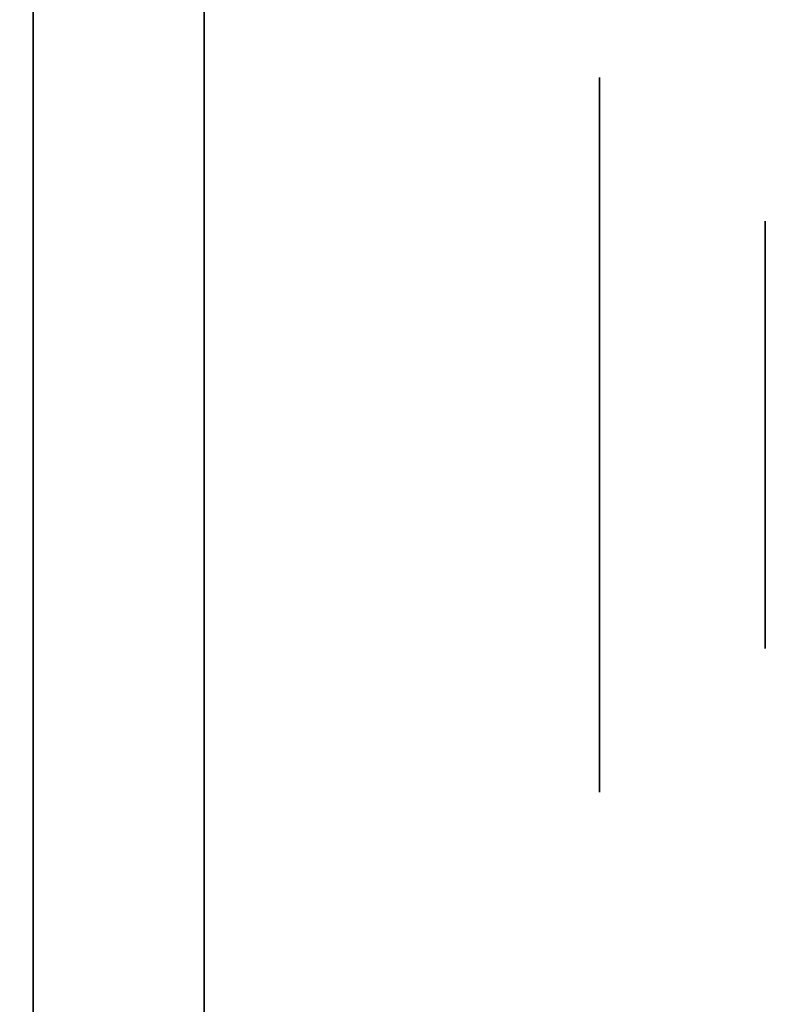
# Model space of a CAD drawing. Extents: x -1299 to -1246.9, y 2743.7 to 2747.9.
# Tile 126 of 256: x -1296.9876 to -1296.9597, y 2746.8721 to 2746.909. Entities that reach past the tile are written whole.
import ezdxf

# ---------------------------------------------------------------- set-up
doc = ezdxf.new("R2010")
doc.units = 0
doc.header["$LTSCALE"] = 150
doc.header["$MEASUREMENT"] = 0
doc.layers.add('3DFACE_BOLT', color=7, linetype='CONTINUOUS')
doc.layers.add('3DFACE_SHAPE', color=7, linetype='CONTINUOUS')

msp = doc.modelspace()

# ---------------------------------------------------------------- linework, layer by layer
at = {"layer": '3DFACE_BOLT', "color": 1}
for points, invisible_edges in [([(-1296.980719, 2746.900136, 0.056417), (-1296.980719, 2746.906824, 0.068), (-1296.965919, 2746.900136, 0.056417)], 14), ([(-1296.965919, 2746.900136, 0.056417), (-1296.980719, 2746.906824, 0.068), (-1296.965919, 2746.906824, 0.068)], 3), ([(-1296.980719, 2746.906824, 0.068), (-1296.980719, 2746.900136, 0.079583), (-1296.965919, 2746.906824, 0.068)], 14), ([(-1296.965919, 2746.906824, 0.068), (-1296.980719, 2746.900136, 0.079583), (-1296.965919, 2746.900136, 0.079583)], 3), ([(-1296.980719, 2746.900136, 0.079583), (-1296.980719, 2746.906824, 0.068), (-1296.980719, 2746.900136, 0.056417)], 12), ([(-1296.980719, 2746.900136, 0.126417), (-1296.980719, 2746.906824, 0.138), (-1296.965919, 2746.900136, 0.126417)], 14), ([(-1296.965919, 2746.900136, 0.126417), (-1296.980719, 2746.906824, 0.138), (-1296.965919, 2746.906824, 0.138)], 3), ([(-1296.980719, 2746.906824, 0.138), (-1296.980719, 2746.900136, 0.149583), (-1296.965919, 2746.906824, 0.138)], 14), ([(-1296.965919, 2746.906824, 0.138), (-1296.980719, 2746.900136, 0.149583), (-1296.965919, 2746.900136, 0.149583)], 3), ([(-1296.980719, 2746.900136, 0.149583), (-1296.980719, 2746.906824, 0.138), (-1296.980719, 2746.900136, 0.126417)], 12), ([(-1296.965919, 2746.900136, 0.056417), (-1296.965919, 2746.906824, 0.068), (-1296.965919, 2746.900136, 0.079583)], 12), ([(-1296.965919, 2746.900136, 0.126417), (-1296.965919, 2746.906824, 0.138), (-1296.965919, 2746.900136, 0.149583)], 12), ([(-1297.009719, 2746.901057, 0.065528), (-1297.009719, 2746.901449, 0.068), (-1296.959719, 2746.901057, 0.065528)], 14), ([(-1296.959719, 2746.901057, 0.065528), (-1297.009719, 2746.901449, 0.068), (-1296.959719, 2746.901449, 0.068)], 3), ([(-1297.009719, 2746.901449, 0.068), (-1297.009719, 2746.901057, 0.070472), (-1296.959719, 2746.901449, 0.068)], 14), ([(-1296.959719, 2746.901449, 0.068), (-1297.009719, 2746.901057, 0.070472), (-1296.959719, 2746.901057, 0.070472)], 3), ([(-1297.009719, 2746.901057, 0.135528), (-1297.009719, 2746.901449, 0.138), (-1296.959719, 2746.901057, 0.135528)], 14), ([(-1296.959719, 2746.901057, 0.135528), (-1297.009719, 2746.901449, 0.138), (-1296.959719, 2746.901449, 0.138)], 3), ([(-1297.009719, 2746.901449, 0.138), (-1297.009719, 2746.901057, 0.140472), (-1296.959719, 2746.901449, 0.138)], 14), ([(-1296.959719, 2746.901449, 0.138), (-1297.009719, 2746.901057, 0.140472), (-1296.959719, 2746.901057, 0.140472)], 3), ([(-1296.959719, 2746.901057, 0.065528), (-1296.959719, 2746.901449, 0.068), (-1296.959719, 2746.901057, 0.070472)], 12), ([(-1296.959719, 2746.901057, 0.135528), (-1296.959719, 2746.901449, 0.138), (-1296.959719, 2746.901057, 0.140472)], 12), ([(-1297.009719, 2746.899921, 0.063298), (-1297.009719, 2746.901057, 0.065528), (-1296.959719, 2746.899921, 0.063298)], 14), ([(-1296.959719, 2746.899921, 0.063298), (-1297.009719, 2746.901057, 0.065528), (-1296.959719, 2746.901057, 0.065528)], 3), ([(-1297.009719, 2746.901057, 0.070472), (-1297.009719, 2746.899921, 0.072702), (-1296.959719, 2746.901057, 0.070472)], 14), ([(-1296.959719, 2746.901057, 0.070472), (-1297.009719, 2746.899921, 0.072702), (-1296.959719, 2746.899921, 0.072702)], 3), ([(-1297.009719, 2746.899921, 0.133298), (-1297.009719, 2746.901057, 0.135528), (-1296.959719, 2746.899921, 0.133298)], 14), ([(-1296.959719, 2746.899921, 0.133298), (-1297.009719, 2746.901057, 0.135528), (-1296.959719, 2746.901057, 0.135528)], 3), ([(-1297.009719, 2746.901057, 0.140472), (-1297.009719, 2746.899921, 0.142702), (-1296.959719, 2746.901057, 0.140472)], 14), ([(-1296.959719, 2746.901057, 0.140472), (-1297.009719, 2746.899921, 0.142702), (-1296.959719, 2746.899921, 0.142702)], 3), ([(-1296.959719, 2746.899921, 0.063298), (-1296.959719, 2746.901057, 0.065528), (-1296.959719, 2746.899921, 0.072702)], 14), ([(-1296.959719, 2746.899921, 0.072702), (-1296.959719, 2746.901057, 0.065528), (-1296.959719, 2746.901057, 0.070472)], 3), ([(-1296.959719, 2746.899921, 0.133298), (-1296.959719, 2746.901057, 0.135528), (-1296.959719, 2746.899921, 0.142702)], 14), ([(-1296.959719, 2746.899921, 0.142702), (-1296.959719, 2746.901057, 0.135528), (-1296.959719, 2746.901057, 0.140472)], 3), ([(-1297.009719, 2746.898151, 0.061528), (-1297.009719, 2746.899921, 0.063298), (-1296.959719, 2746.898151, 0.061528)], 14), ([(-1296.959719, 2746.898151, 0.061528), (-1297.009719, 2746.899921, 0.063298), (-1296.959719, 2746.899921, 0.063298)], 3), ([(-1297.009719, 2746.899921, 0.072702), (-1297.009719, 2746.898151, 0.074472), (-1296.959719, 2746.899921, 0.072702)], 14), ([(-1296.959719, 2746.899921, 0.072702), (-1297.009719, 2746.898151, 0.074472), (-1296.959719, 2746.898151, 0.074472)], 3), ([(-1297.009719, 2746.898151, 0.131528), (-1297.009719, 2746.899921, 0.133298), (-1296.959719, 2746.898151, 0.131528)], 14), ([(-1296.959719, 2746.898151, 0.131528), (-1297.009719, 2746.899921, 0.133298), (-1296.959719, 2746.899921, 0.133298)], 3), ([(-1297.009719, 2746.899921, 0.142702), (-1297.009719, 2746.898151, 0.144472), (-1296.959719, 2746.899921, 0.142702)], 14), ([(-1296.959719, 2746.899921, 0.142702), (-1297.009719, 2746.898151, 0.144472), (-1296.959719, 2746.898151, 0.144472)], 3), ([(-1296.980719, 2746.886761, 0.056417), (-1296.980719, 2746.900136, 0.056417), (-1296.965919, 2746.886761, 0.056417)], 14), ([(-1296.965919, 2746.886761, 0.056417), (-1296.980719, 2746.900136, 0.056417), (-1296.965919, 2746.900136, 0.056417)], 3), ([(-1296.980719, 2746.900136, 0.079583), (-1296.980719, 2746.886761, 0.079583), (-1296.965919, 2746.900136, 0.079583)], 14), ([(-1296.965919, 2746.900136, 0.079583), (-1296.980719, 2746.886761, 0.079583), (-1296.965919, 2746.886761, 0.079583)], 3), ([(-1296.980719, 2746.886761, 0.079583), (-1296.980719, 2746.900136, 0.079583), (-1296.980719, 2746.886761, 0.056417)], 14), ([(-1296.980719, 2746.886761, 0.056417), (-1296.980719, 2746.900136, 0.079583), (-1296.980719, 2746.900136, 0.056417)], 3), ([(-1296.980719, 2746.886761, 0.126417), (-1296.980719, 2746.900136, 0.126417), (-1296.965919, 2746.886761, 0.126417)], 14), ([(-1296.965919, 2746.886761, 0.126417), (-1296.980719, 2746.900136, 0.126417), (-1296.965919, 2746.900136, 0.126417)], 3), ([(-1296.980719, 2746.900136, 0.149583), (-1296.980719, 2746.886761, 0.149583), (-1296.965919, 2746.900136, 0.149583)], 14), ([(-1296.965919, 2746.900136, 0.149583), (-1296.980719, 2746.886761, 0.149583), (-1296.965919, 2746.886761, 0.149583)], 3), ([(-1296.980719, 2746.886761, 0.149583), (-1296.980719, 2746.900136, 0.149583), (-1296.980719, 2746.886761, 0.126417)], 14), ([(-1296.980719, 2746.886761, 0.126417), (-1296.980719, 2746.900136, 0.149583), (-1296.980719, 2746.900136, 0.126417)], 3), ([(-1296.965919, 2746.886761, 0.056417), (-1296.965919, 2746.900136, 0.056417), (-1296.965919, 2746.886761, 0.079583)], 14), ([(-1296.965919, 2746.886761, 0.079583), (-1296.965919, 2746.900136, 0.056417), (-1296.965919, 2746.900136, 0.079583)], 3), ([(-1296.965919, 2746.886761, 0.126417), (-1296.965919, 2746.900136, 0.126417), (-1296.965919, 2746.886761, 0.149583)], 14), ([(-1296.965919, 2746.886761, 0.149583), (-1296.965919, 2746.900136, 0.126417), (-1296.965919, 2746.900136, 0.149583)], 3), ([(-1296.959719, 2746.898151, 0.061528), (-1296.959719, 2746.899921, 0.063298), (-1296.959719, 2746.898151, 0.074472)], 14), ([(-1296.959719, 2746.898151, 0.074472), (-1296.959719, 2746.899921, 0.063298), (-1296.959719, 2746.899921, 0.072702)], 3), ([(-1296.959719, 2746.898151, 0.131528), (-1296.959719, 2746.899921, 0.133298), (-1296.959719, 2746.898151, 0.144472)], 14), ([(-1296.959719, 2746.898151, 0.144472), (-1296.959719, 2746.899921, 0.133298), (-1296.959719, 2746.899921, 0.142702)], 3), ([(-1297.009719, 2746.895921, 0.060392), (-1297.009719, 2746.898151, 0.061528), (-1296.959719, 2746.895921, 0.060392)], 14), ([(-1296.959719, 2746.895921, 0.060392), (-1297.009719, 2746.898151, 0.061528), (-1296.959719, 2746.898151, 0.061528)], 3), ([(-1297.009719, 2746.898151, 0.074472), (-1297.009719, 2746.895921, 0.075608), (-1296.959719, 2746.898151, 0.074472)], 14), ([(-1296.959719, 2746.898151, 0.074472), (-1297.009719, 2746.895921, 0.075608), (-1296.959719, 2746.895921, 0.075608)], 3), ([(-1297.009719, 2746.895921, 0.130392), (-1297.009719, 2746.898151, 0.131528), (-1296.959719, 2746.895921, 0.130392)], 14), ([(-1296.959719, 2746.895921, 0.130392), (-1297.009719, 2746.898151, 0.131528), (-1296.959719, 2746.898151, 0.131528)], 3), ([(-1297.009719, 2746.898151, 0.144472), (-1297.009719, 2746.895921, 0.145608), (-1296.959719, 2746.898151, 0.144472)], 14), ([(-1296.959719, 2746.898151, 0.144472), (-1297.009719, 2746.895921, 0.145608), (-1296.959719, 2746.895921, 0.145608)], 3), ([(-1296.959719, 2746.895921, 0.060392), (-1296.959719, 2746.898151, 0.061528), (-1296.959719, 2746.895921, 0.075608)], 14), ([(-1296.959719, 2746.895921, 0.075608), (-1296.959719, 2746.898151, 0.061528), (-1296.959719, 2746.898151, 0.074472)], 3), ([(-1296.959719, 2746.895921, 0.130392), (-1296.959719, 2746.898151, 0.131528), (-1296.959719, 2746.895921, 0.145608)], 14), ([(-1296.959719, 2746.895921, 0.145608), (-1296.959719, 2746.898151, 0.131528), (-1296.959719, 2746.898151, 0.144472)], 3), ([(-1297.009719, 2746.893449, 0.06), (-1297.009719, 2746.895921, 0.060392), (-1296.959719, 2746.893449, 0.06)], 14), ([(-1296.959719, 2746.893449, 0.06), (-1297.009719, 2746.895921, 0.060392), (-1296.959719, 2746.895921, 0.060392)], 3), ([(-1297.009719, 2746.895921, 0.075608), (-1297.009719, 2746.893449, 0.076), (-1296.959719, 2746.895921, 0.075608)], 14), ([(-1296.959719, 2746.895921, 0.075608), (-1297.009719, 2746.893449, 0.076), (-1296.959719, 2746.893449, 0.076)], 3), ([(-1297.009719, 2746.893449, 0.13), (-1297.009719, 2746.895921, 0.130392), (-1296.959719, 2746.893449, 0.13)], 14), ([(-1296.959719, 2746.893449, 0.13), (-1297.009719, 2746.895921, 0.130392), (-1296.959719, 2746.895921, 0.130392)], 3), ([(-1297.009719, 2746.895921, 0.145608), (-1297.009719, 2746.893449, 0.146), (-1296.959719, 2746.895921, 0.145608)], 14), ([(-1296.959719, 2746.895921, 0.145608), (-1297.009719, 2746.893449, 0.146), (-1296.959719, 2746.893449, 0.146)], 3), ([(-1296.959719, 2746.893449, 0.06), (-1296.959719, 2746.895921, 0.060392), (-1296.959719, 2746.893449, 0.076)], 14), ([(-1296.959719, 2746.893449, 0.076), (-1296.959719, 2746.895921, 0.060392), (-1296.959719, 2746.895921, 0.075608)], 3), ([(-1296.959719, 2746.893449, 0.13), (-1296.959719, 2746.895921, 0.130392), (-1296.959719, 2746.893449, 0.146)], 14), ([(-1296.959719, 2746.893449, 0.146), (-1296.959719, 2746.895921, 0.130392), (-1296.959719, 2746.895921, 0.145608)], 3), ([(-1297.009719, 2746.890976, 0.060392), (-1297.009719, 2746.893449, 0.06), (-1296.959719, 2746.890976, 0.060392)], 14), ([(-1296.959719, 2746.890976, 0.060392), (-1297.009719, 2746.893449, 0.06), (-1296.959719, 2746.893449, 0.06)], 3), ([(-1297.009719, 2746.893449, 0.076), (-1297.009719, 2746.890976, 0.075608), (-1296.959719, 2746.893449, 0.076)], 14), ([(-1296.959719, 2746.893449, 0.076), (-1297.009719, 2746.890976, 0.075608), (-1296.959719, 2746.890976, 0.075608)], 3), ([(-1297.009719, 2746.890976, 0.130392), (-1297.009719, 2746.893449, 0.13), (-1296.959719, 2746.890976, 0.130392)], 14), ([(-1296.959719, 2746.890976, 0.130392), (-1297.009719, 2746.893449, 0.13), (-1296.959719, 2746.893449, 0.13)], 3), ([(-1297.009719, 2746.893449, 0.146), (-1297.009719, 2746.890976, 0.145608), (-1296.959719, 2746.893449, 0.146)], 14), ([(-1296.959719, 2746.893449, 0.146), (-1297.009719, 2746.890976, 0.145608), (-1296.959719, 2746.890976, 0.145608)], 3), ([(-1296.959719, 2746.890976, 0.060392), (-1296.959719, 2746.893449, 0.06), (-1296.959719, 2746.890976, 0.075608)], 14), ([(-1296.959719, 2746.890976, 0.075608), (-1296.959719, 2746.893449, 0.06), (-1296.959719, 2746.893449, 0.076)], 3), ([(-1296.959719, 2746.890976, 0.130392), (-1296.959719, 2746.893449, 0.13), (-1296.959719, 2746.890976, 0.145608)], 14), ([(-1296.959719, 2746.890976, 0.145608), (-1296.959719, 2746.893449, 0.13), (-1296.959719, 2746.893449, 0.146)], 3), ([(-1297.009719, 2746.888746, 0.061528), (-1297.009719, 2746.890976, 0.060392), (-1296.959719, 2746.888746, 0.061528)], 14), ([(-1296.959719, 2746.888746, 0.061528), (-1297.009719, 2746.890976, 0.060392), (-1296.959719, 2746.890976, 0.060392)], 3), ([(-1297.009719, 2746.890976, 0.075608), (-1297.009719, 2746.888746, 0.074472), (-1296.959719, 2746.890976, 0.075608)], 14), ([(-1296.959719, 2746.890976, 0.075608), (-1297.009719, 2746.888746, 0.074472), (-1296.959719, 2746.888746, 0.074472)], 3), ([(-1297.009719, 2746.888746, 0.131528), (-1297.009719, 2746.890976, 0.130392), (-1296.959719, 2746.888746, 0.131528)], 14), ([(-1296.959719, 2746.888746, 0.131528), (-1297.009719, 2746.890976, 0.130392), (-1296.959719, 2746.890976, 0.130392)], 3), ([(-1297.009719, 2746.890976, 0.145608), (-1297.009719, 2746.888746, 0.144472), (-1296.959719, 2746.890976, 0.145608)], 14), ([(-1296.959719, 2746.890976, 0.145608), (-1297.009719, 2746.888746, 0.144472), (-1296.959719, 2746.888746, 0.144472)], 3), ([(-1296.959719, 2746.888746, 0.061528), (-1296.959719, 2746.890976, 0.060392), (-1296.959719, 2746.888746, 0.074472)], 14), ([(-1296.959719, 2746.888746, 0.074472), (-1296.959719, 2746.890976, 0.060392), (-1296.959719, 2746.890976, 0.075608)], 3), ([(-1296.959719, 2746.888746, 0.131528), (-1296.959719, 2746.890976, 0.130392), (-1296.959719, 2746.888746, 0.144472)], 14), ([(-1296.959719, 2746.888746, 0.144472), (-1296.959719, 2746.890976, 0.130392), (-1296.959719, 2746.890976, 0.145608)], 3), ([(-1297.009719, 2746.886976, 0.063298), (-1297.009719, 2746.888746, 0.061528), (-1296.959719, 2746.886976, 0.063298)], 14), ([(-1296.959719, 2746.886976, 0.063298), (-1297.009719, 2746.888746, 0.061528), (-1296.959719, 2746.888746, 0.061528)], 3), ([(-1297.009719, 2746.888746, 0.074472), (-1297.009719, 2746.886976, 0.072702), (-1296.959719, 2746.888746, 0.074472)], 14), ([(-1296.959719, 2746.888746, 0.074472), (-1297.009719, 2746.886976, 0.072702), (-1296.959719, 2746.886976, 0.072702)], 3), ([(-1297.009719, 2746.886976, 0.133298), (-1297.009719, 2746.888746, 0.131528), (-1296.959719, 2746.886976, 0.133298)], 14), ([(-1296.959719, 2746.886976, 0.133298), (-1297.009719, 2746.888746, 0.131528), (-1296.959719, 2746.888746, 0.131528)], 3), ([(-1297.009719, 2746.888746, 0.144472), (-1297.009719, 2746.886976, 0.142702), (-1296.959719, 2746.888746, 0.144472)], 14), ([(-1296.959719, 2746.888746, 0.144472), (-1297.009719, 2746.886976, 0.142702), (-1296.959719, 2746.886976, 0.142702)], 3), ([(-1296.959719, 2746.886976, 0.063298), (-1296.959719, 2746.888746, 0.061528), (-1296.959719, 2746.886976, 0.072702)], 14), ([(-1296.959719, 2746.886976, 0.072702), (-1296.959719, 2746.888746, 0.061528), (-1296.959719, 2746.888746, 0.074472)], 3), ([(-1296.959719, 2746.886976, 0.133298), (-1296.959719, 2746.888746, 0.131528), (-1296.959719, 2746.886976, 0.142702)], 14), ([(-1296.959719, 2746.886976, 0.142702), (-1296.959719, 2746.888746, 0.131528), (-1296.959719, 2746.888746, 0.144472)], 3), ([(-1297.009719, 2746.88584, 0.065528), (-1297.009719, 2746.886976, 0.063298), (-1296.959719, 2746.88584, 0.065528)], 14), ([(-1296.959719, 2746.88584, 0.065528), (-1297.009719, 2746.886976, 0.063298), (-1296.959719, 2746.886976, 0.063298)], 3), ([(-1297.009719, 2746.886976, 0.072702), (-1297.009719, 2746.88584, 0.070472), (-1296.959719, 2746.886976, 0.072702)], 14), ([(-1296.959719, 2746.886976, 0.072702), (-1297.009719, 2746.88584, 0.070472), (-1296.959719, 2746.88584, 0.070472)], 3), ([(-1297.009719, 2746.88584, 0.135528), (-1297.009719, 2746.886976, 0.133298), (-1296.959719, 2746.88584, 0.135528)], 14), ([(-1296.959719, 2746.88584, 0.135528), (-1297.009719, 2746.886976, 0.133298), (-1296.959719, 2746.886976, 0.133298)], 3), ([(-1297.009719, 2746.886976, 0.142702), (-1297.009719, 2746.88584, 0.140472), (-1296.959719, 2746.886976, 0.142702)], 14), ([(-1296.959719, 2746.886976, 0.142702), (-1297.009719, 2746.88584, 0.140472), (-1296.959719, 2746.88584, 0.140472)], 3), ([(-1296.959719, 2746.88584, 0.065528), (-1296.959719, 2746.886976, 0.063298), (-1296.959719, 2746.88584, 0.070472)], 14), ([(-1296.959719, 2746.88584, 0.070472), (-1296.959719, 2746.886976, 0.063298), (-1296.959719, 2746.886976, 0.072702)], 3), ([(-1296.959719, 2746.88584, 0.135528), (-1296.959719, 2746.886976, 0.133298), (-1296.959719, 2746.88584, 0.140472)], 14), ([(-1296.959719, 2746.88584, 0.140472), (-1296.959719, 2746.886976, 0.133298), (-1296.959719, 2746.886976, 0.142702)], 3), ([(-1296.980719, 2746.880074, 0.068), (-1296.980719, 2746.886761, 0.056417), (-1296.965919, 2746.880074, 0.068)], 14), ([(-1296.965919, 2746.880074, 0.068), (-1296.980719, 2746.886761, 0.056417), (-1296.965919, 2746.886761, 0.056417)], 3), ([(-1296.980719, 2746.886761, 0.079583), (-1296.980719, 2746.880074, 0.068), (-1296.965919, 2746.886761, 0.079583)], 14), ([(-1296.965919, 2746.886761, 0.079583), (-1296.980719, 2746.880074, 0.068), (-1296.965919, 2746.880074, 0.068)], 3), ([(-1296.980719, 2746.880074, 0.068), (-1296.980719, 2746.886761, 0.079583), (-1296.980719, 2746.886761, 0.056417)], 2), ([(-1296.980719, 2746.880074, 0.138), (-1296.980719, 2746.886761, 0.126417), (-1296.965919, 2746.880074, 0.138)], 14), ([(-1296.965919, 2746.880074, 0.138), (-1296.980719, 2746.886761, 0.126417), (-1296.965919, 2746.886761, 0.126417)], 3), ([(-1296.980719, 2746.886761, 0.149583), (-1296.980719, 2746.880074, 0.138), (-1296.965919, 2746.886761, 0.149583)], 14), ([(-1296.965919, 2746.886761, 0.149583), (-1296.980719, 2746.880074, 0.138), (-1296.965919, 2746.880074, 0.138)], 3), ([(-1296.980719, 2746.880074, 0.138), (-1296.980719, 2746.886761, 0.149583), (-1296.980719, 2746.886761, 0.126417)], 2), ([(-1296.965919, 2746.880074, 0.068), (-1296.965919, 2746.886761, 0.056417), (-1296.965919, 2746.886761, 0.079583)], 2), ([(-1296.965919, 2746.880074, 0.138), (-1296.965919, 2746.886761, 0.126417), (-1296.965919, 2746.886761, 0.149583)], 2), ([(-1297.009719, 2746.885449, 0.068), (-1297.009719, 2746.88584, 0.065528), (-1296.959719, 2746.885449, 0.068)], 14), ([(-1296.959719, 2746.885449, 0.068), (-1297.009719, 2746.88584, 0.065528), (-1296.959719, 2746.88584, 0.065528)], 3), ([(-1297.009719, 2746.88584, 0.070472), (-1297.009719, 2746.885449, 0.068), (-1296.959719, 2746.88584, 0.070472)], 14), ([(-1296.959719, 2746.88584, 0.070472), (-1297.009719, 2746.885449, 0.068), (-1296.959719, 2746.885449, 0.068)], 3), ([(-1297.009719, 2746.885449, 0.138), (-1297.009719, 2746.88584, 0.135528), (-1296.959719, 2746.885449, 0.138)], 14), ([(-1296.959719, 2746.885449, 0.138), (-1297.009719, 2746.88584, 0.135528), (-1296.959719, 2746.88584, 0.135528)], 3), ([(-1297.009719, 2746.88584, 0.140472), (-1297.009719, 2746.885449, 0.138), (-1296.959719, 2746.88584, 0.140472)], 14), ([(-1296.959719, 2746.88584, 0.140472), (-1297.009719, 2746.885449, 0.138), (-1296.959719, 2746.885449, 0.138)], 3), ([(-1296.959719, 2746.885449, 0.068), (-1296.959719, 2746.88584, 0.065528), (-1296.959719, 2746.88584, 0.070472)], 2), ([(-1296.959719, 2746.885449, 0.138), (-1296.959719, 2746.88584, 0.135528), (-1296.959719, 2746.88584, 0.140472)], 2)]:
    msp.add_3dface(points, dxfattribs=dict(at, invisible_edges=invisible_edges))
at = {"layer": '3DFACE_SHAPE', "color": 13}
for points, invisible_edges in [([(-1296.987119, 2746.901949, 0.138), (-1296.987119, 2746.899459, 0.14401), (-1296.987119, 2746.925549, 0.138)], 14), ([(-1296.987119, 2746.899459, 0.14401), (-1296.987119, 2746.893449, 0.1465), (-1296.987119, 2746.925549, 0.138)], 14), ([(-1296.987119, 2746.925549, 0.138), (-1296.987119, 2746.893449, 0.1465), (-1296.987119, 2746.925549, 0.173)], 15), ([(-1296.987119, 2746.893449, 0.1465), (-1296.987119, 2746.887438, 0.14401), (-1296.987119, 2746.925549, 0.173)], 14), ([(-1296.987119, 2746.925549, 0.173), (-1296.987119, 2746.887438, 0.14401), (-1296.987119, 2746.836549, 0.173)], 3), ([(-1296.987119, 2746.901949, 0.138), (-1296.987119, 2746.925549, 0.138), (-1296.987119, 2746.899459, 0.07401)], 15), ([(-1296.987119, 2746.899459, 0.07401), (-1296.987119, 2746.925549, 0.138), (-1296.987119, 2746.901949, 0.068)], 3), ([(-1296.987119, 2746.925549, 0.138), (-1296.987119, 2746.925549, 0.068), (-1296.987119, 2746.901949, 0.068)], 14), ([(-1296.987119, 2746.836549, 0.033), (-1296.987119, 2746.899459, 0.06199), (-1296.987119, 2746.925549, 0.033)], 3), ([(-1296.987119, 2746.899459, 0.06199), (-1296.987119, 2746.925549, 0.068), (-1296.987119, 2746.925549, 0.033)], 13), ([(-1296.987119, 2746.899459, 0.06199), (-1296.987119, 2746.901949, 0.068), (-1296.987119, 2746.925549, 0.068)], 14), ([(-1296.987119, 2746.836549, 0.173), (-1296.980719, 2746.893449, 0.173), (-1296.987119, 2746.925549, 0.173)], 3), ([(-1296.980719, 2746.893449, 0.173), (-1296.980719, 2746.925549, 0.173), (-1296.987119, 2746.925549, 0.173)], 12), ([(-1296.980719, 2746.925549, 0.033), (-1296.980719, 2746.842949, 0.033), (-1296.987119, 2746.925549, 0.033)], 2), ([(-1296.987119, 2746.925549, 0.033), (-1296.980719, 2746.842949, 0.033), (-1296.987119, 2746.836549, 0.033)], 3), ([(-1296.980719, 2746.893449, 0.173), (-1296.980719, 2746.899459, 0.14401), (-1296.980719, 2746.925549, 0.173)], 15), ([(-1296.980719, 2746.899459, 0.14401), (-1296.980719, 2746.901949, 0.138), (-1296.980719, 2746.925549, 0.173)], 14), ([(-1296.980719, 2746.925549, 0.173), (-1296.980719, 2746.901949, 0.138), (-1296.980719, 2746.899459, 0.13199)], 13), ([(-1296.980719, 2746.899459, 0.13199), (-1296.980719, 2746.901949, 0.068), (-1296.980719, 2746.925549, 0.173)], 15), ([(-1296.980719, 2746.901949, 0.068), (-1296.980719, 2746.925549, 0.033), (-1296.980719, 2746.925549, 0.173)], 13), ([(-1296.980719, 2746.901949, 0.068), (-1296.980719, 2746.899459, 0.06199), (-1296.980719, 2746.925549, 0.033)], 14), ([(-1296.980719, 2746.899459, 0.06199), (-1296.980719, 2746.893449, 0.0595), (-1296.980719, 2746.925549, 0.033)], 14), ([(-1296.980719, 2746.893449, 0.0595), (-1296.980719, 2746.887438, 0.06199), (-1296.980719, 2746.925549, 0.033)], 14), ([(-1296.980719, 2746.925549, 0.033), (-1296.980719, 2746.887438, 0.06199), (-1296.980719, 2746.842949, 0.033)], 3), ([(-1296.987119, 2746.899459, 0.13199), (-1296.987119, 2746.901949, 0.138), (-1296.987119, 2746.899459, 0.07401)], 14), ([(-1296.980719, 2746.899459, 0.14401), (-1296.987119, 2746.899459, 0.14401), (-1296.980719, 2746.901949, 0.138)], 3), ([(-1296.987119, 2746.899459, 0.14401), (-1296.987119, 2746.901949, 0.138), (-1296.980719, 2746.901949, 0.138)], 14), ([(-1296.980719, 2746.901949, 0.138), (-1296.987119, 2746.901949, 0.138), (-1296.980719, 2746.899459, 0.13199)], 3), ([(-1296.987119, 2746.901949, 0.138), (-1296.987119, 2746.899459, 0.13199), (-1296.980719, 2746.899459, 0.13199)], 14), ([(-1296.980719, 2746.899459, 0.07401), (-1296.987119, 2746.899459, 0.07401), (-1296.980719, 2746.901949, 0.068)], 3), ([(-1296.987119, 2746.899459, 0.07401), (-1296.987119, 2746.901949, 0.068), (-1296.980719, 2746.901949, 0.068)], 14), ([(-1296.980719, 2746.901949, 0.068), (-1296.987119, 2746.901949, 0.068), (-1296.980719, 2746.899459, 0.06199)], 3), ([(-1296.987119, 2746.901949, 0.068), (-1296.987119, 2746.899459, 0.06199), (-1296.980719, 2746.899459, 0.06199)], 14), ([(-1296.980719, 2746.899459, 0.07401), (-1296.980719, 2746.901949, 0.068), (-1296.980719, 2746.899459, 0.13199)], 14), ([(-1296.987119, 2746.899459, 0.07401), (-1296.987119, 2746.893449, 0.0765), (-1296.987119, 2746.899459, 0.13199)], 14), ([(-1296.987119, 2746.893449, 0.0765), (-1296.987119, 2746.893449, 0.1295), (-1296.987119, 2746.899459, 0.13199)], 13), ([(-1296.987119, 2746.893449, 0.0595), (-1296.987119, 2746.899459, 0.06199), (-1296.987119, 2746.836549, 0.033)], 14), ([(-1296.980719, 2746.899459, 0.13199), (-1296.987119, 2746.899459, 0.13199), (-1296.980719, 2746.893449, 0.1295)], 3), ([(-1296.987119, 2746.899459, 0.13199), (-1296.987119, 2746.893449, 0.1295), (-1296.980719, 2746.893449, 0.1295)], 14), ([(-1296.980719, 2746.893449, 0.1465), (-1296.987119, 2746.893449, 0.1465), (-1296.980719, 2746.899459, 0.14401)], 3), ([(-1296.987119, 2746.893449, 0.1465), (-1296.987119, 2746.899459, 0.14401), (-1296.980719, 2746.899459, 0.14401)], 14), ([(-1296.980719, 2746.899459, 0.06199), (-1296.987119, 2746.899459, 0.06199), (-1296.980719, 2746.893449, 0.0595)], 3), ([(-1296.987119, 2746.899459, 0.06199), (-1296.987119, 2746.893449, 0.0595), (-1296.980719, 2746.893449, 0.0595)], 14), ([(-1296.980719, 2746.893449, 0.0765), (-1296.987119, 2746.893449, 0.0765), (-1296.980719, 2746.899459, 0.07401)], 3), ([(-1296.987119, 2746.893449, 0.0765), (-1296.987119, 2746.899459, 0.07401), (-1296.980719, 2746.899459, 0.07401)], 14), ([(-1296.980719, 2746.893449, 0.1465), (-1296.980719, 2746.899459, 0.14401), (-1296.980719, 2746.893449, 0.173)], 14), ([(-1296.980719, 2746.899459, 0.13199), (-1296.980719, 2746.893449, 0.1295), (-1296.980719, 2746.899459, 0.07401)], 14), ([(-1296.980719, 2746.893449, 0.1295), (-1296.980719, 2746.893449, 0.0765), (-1296.980719, 2746.899459, 0.07401)], 13), ([(-1296.987119, 2746.887438, 0.13199), (-1296.987119, 2746.893449, 0.1295), (-1296.987119, 2746.887438, 0.07401)], 14), ([(-1296.987119, 2746.893449, 0.1295), (-1296.987119, 2746.893449, 0.0765), (-1296.987119, 2746.887438, 0.07401)], 13), ([(-1296.987119, 2746.887438, 0.06199), (-1296.987119, 2746.893449, 0.0595), (-1296.987119, 2746.836549, 0.068)], 14), ([(-1296.987119, 2746.836549, 0.068), (-1296.987119, 2746.893449, 0.0595), (-1296.987119, 2746.836549, 0.033)], 3), ([(-1296.980719, 2746.893449, 0.1295), (-1296.987119, 2746.893449, 0.1295), (-1296.980719, 2746.887438, 0.13199)], 3), ([(-1296.987119, 2746.893449, 0.1295), (-1296.987119, 2746.887438, 0.13199), (-1296.980719, 2746.887438, 0.13199)], 14), ([(-1296.980719, 2746.887438, 0.14401), (-1296.987119, 2746.887438, 0.14401), (-1296.980719, 2746.893449, 0.1465)], 3), ([(-1296.987119, 2746.887438, 0.14401), (-1296.987119, 2746.893449, 0.1465), (-1296.980719, 2746.893449, 0.1465)], 14), ([(-1296.980719, 2746.893449, 0.0595), (-1296.987119, 2746.893449, 0.0595), (-1296.980719, 2746.887438, 0.06199)], 3), ([(-1296.987119, 2746.893449, 0.0595), (-1296.987119, 2746.887438, 0.06199), (-1296.980719, 2746.887438, 0.06199)], 14), ([(-1296.980719, 2746.887438, 0.07401), (-1296.987119, 2746.887438, 0.07401), (-1296.980719, 2746.893449, 0.0765)], 3), ([(-1296.987119, 2746.887438, 0.07401), (-1296.987119, 2746.893449, 0.0765), (-1296.980719, 2746.893449, 0.0765)], 14), ([(-1296.980719, 2746.842949, 0.173), (-1296.980719, 2746.893449, 0.173), (-1296.987119, 2746.836549, 0.173)], 14), ([(-1296.980719, 2746.842949, 0.173), (-1296.980719, 2746.887438, 0.14401), (-1296.980719, 2746.893449, 0.173)], 3), ([(-1296.980719, 2746.887438, 0.14401), (-1296.980719, 2746.893449, 0.1465), (-1296.980719, 2746.893449, 0.173)], 14), ([(-1296.980719, 2746.887438, 0.07401), (-1296.980719, 2746.893449, 0.0765), (-1296.980719, 2746.887438, 0.13199)], 14), ([(-1296.980719, 2746.893449, 0.0765), (-1296.980719, 2746.893449, 0.1295), (-1296.980719, 2746.887438, 0.13199)], 13), ([(-1296.987119, 2746.887438, 0.14401), (-1296.987119, 2746.836549, 0.138), (-1296.987119, 2746.836549, 0.173)], 13), ([(-1296.987119, 2746.887438, 0.14401), (-1296.987119, 2746.884949, 0.138), (-1296.987119, 2746.836549, 0.138)], 14), ([(-1296.987119, 2746.887438, 0.07401), (-1296.987119, 2746.884949, 0.068), (-1296.987119, 2746.887438, 0.13199)], 14), ([(-1296.987119, 2746.884949, 0.068), (-1296.987119, 2746.836549, 0.068), (-1296.987119, 2746.887438, 0.13199)], 15), ([(-1296.987119, 2746.887438, 0.13199), (-1296.987119, 2746.836549, 0.068), (-1296.987119, 2746.884949, 0.138)], 3), ([(-1296.987119, 2746.884949, 0.068), (-1296.987119, 2746.887438, 0.06199), (-1296.987119, 2746.836549, 0.068)], 14), ([(-1296.980719, 2746.887438, 0.13199), (-1296.987119, 2746.887438, 0.13199), (-1296.980719, 2746.884949, 0.138)], 3), ([(-1296.987119, 2746.887438, 0.13199), (-1296.987119, 2746.884949, 0.138), (-1296.980719, 2746.884949, 0.138)], 14), ([(-1296.980719, 2746.884949, 0.138), (-1296.987119, 2746.884949, 0.138), (-1296.980719, 2746.887438, 0.14401)], 3), ([(-1296.987119, 2746.884949, 0.138), (-1296.987119, 2746.887438, 0.14401), (-1296.980719, 2746.887438, 0.14401)], 14), ([(-1296.980719, 2746.887438, 0.06199), (-1296.987119, 2746.887438, 0.06199), (-1296.980719, 2746.884949, 0.068)], 3), ([(-1296.987119, 2746.887438, 0.06199), (-1296.987119, 2746.884949, 0.068), (-1296.980719, 2746.884949, 0.068)], 14), ([(-1296.980719, 2746.884949, 0.068), (-1296.987119, 2746.884949, 0.068), (-1296.980719, 2746.887438, 0.07401)], 3), ([(-1296.987119, 2746.884949, 0.068), (-1296.987119, 2746.887438, 0.07401), (-1296.980719, 2746.887438, 0.07401)], 14), ([(-1296.980719, 2746.887438, 0.06199), (-1296.980719, 2746.884949, 0.068), (-1296.980719, 2746.842949, 0.033)], 14), ([(-1296.980719, 2746.887438, 0.13199), (-1296.980719, 2746.884949, 0.138), (-1296.980719, 2746.887438, 0.07401)], 14), ([(-1296.980719, 2746.887438, 0.07401), (-1296.980719, 2746.884949, 0.138), (-1296.980719, 2746.884949, 0.068)], 3), ([(-1296.980719, 2746.884949, 0.138), (-1296.980719, 2746.887438, 0.14401), (-1296.980719, 2746.842949, 0.173)], 14), ([(-1296.987119, 2746.836549, 0.068), (-1296.987119, 2746.836549, 0.138), (-1296.987119, 2746.884949, 0.138)], 14), ([(-1296.980719, 2746.884949, 0.138), (-1296.980719, 2746.842949, 0.033), (-1296.980719, 2746.884949, 0.068)], 15), ([(-1296.980719, 2746.842949, 0.033), (-1296.980719, 2746.884949, 0.138), (-1296.980719, 2746.842949, 0.173)], 3)]:
    msp.add_3dface(points, dxfattribs=dict(at, invisible_edges=invisible_edges))

doc.saveas('drawing.dxf')
